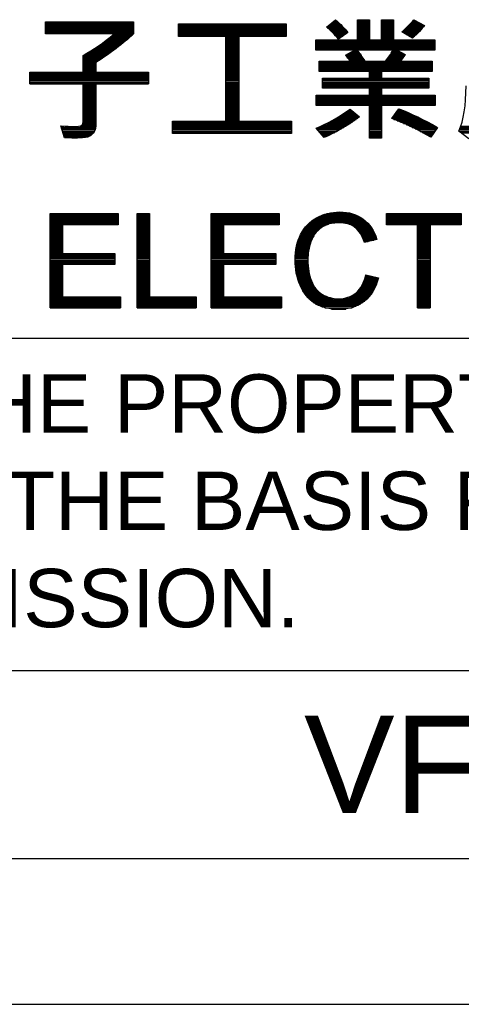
# Model space of a CAD drawing. Header units: millimetres. Extents: x 0 to 1105, y 0 to 772.
# Tile 21 of 50: x 285 to 344, y 0 to 132. Entities that reach past the tile are written whole.
import ezdxf

# ---------------------------------------------------------------- set-up
doc = ezdxf.new("R2010")
doc.units = ezdxf.units.MM
doc.header["$LTSCALE"] = 60.775
doc.layers.get('0').update_dxf_attribs({"linetype": 'CONTINUOUS'})
doc.layers.add('DIM', color=7, linetype='CONTINUOUS')
doc.styles.add('TEXTSTYLE_2', font='arial.ttf')

msp = doc.modelspace()

# ---------------------------------------------------------------- linework, layer by layer
at = {"color": 4, "linetype": 'Continuous'}
for p, q in [((329.68, 128.9), (329.68, 131.61)), ((329.68, 131.61), (331.26, 131.61)), ((331.26, 131.61), (331.26, 128.9)), ((332.9, 128.9), (332.9, 131.61)), ((332.9, 131.61), (334.5, 131.61)), ((334.5, 131.61), (334.5, 128.9)), ((337.2, 131.61), (338.61, 130.85)), ((287.97, 129.72), (287.97, 131.32)), ((287.97, 131.32), (299.73, 131.32)), ((287.97, 131.2), (299.73, 131.2)), ((287.97, 131.03), (299.73, 131.03)), ((287.97, 130.85), (299.73, 130.85)), ((287.97, 130.67), (299.73, 130.67)), ((287.97, 130.5), (299.73, 130.5)), ((287.97, 130.32), (299.73, 130.32)), ((299.73, 131.32), (299.73, 129.72)), ((305.72, 129.37), (305.72, 131.07)), ((305.72, 131.07), (320.13, 131.07)), ((305.72, 131.03), (320.13, 131.03)), ((305.72, 130.85), (320.13, 130.85)), ((305.72, 130.67), (320.13, 130.67)), ((305.72, 130.5), (320.13, 130.5)), ((305.72, 130.32), (320.13, 130.32)), ((320.13, 131.07), (320.13, 129.37)), ((325.52, 130.63), (326.74, 131.58)), ((325.56, 130.67), (327.7, 130.67)), ((325.68, 130.5), (327.87, 130.5)), ((325.79, 130.85), (327.53, 130.85)), ((325.89, 130.32), (328.02, 130.32)), ((326.02, 131.03), (327.35, 131.03)), ((326.25, 131.2), (327.17, 131.2)), ((326.48, 131.38), (326.97, 131.38)), ((326.71, 131.56), (326.77, 131.56)), ((329.68, 131.56), (331.26, 131.56)), ((329.68, 131.38), (331.26, 131.38)), ((329.68, 131.2), (331.26, 131.2)), ((329.68, 131.03), (331.26, 131.03)), ((329.68, 130.85), (331.26, 130.85)), ((329.68, 130.67), (331.26, 130.67)), ((329.68, 130.5), (331.26, 130.5)), ((329.68, 130.32), (331.26, 130.32)), ((332.9, 131.56), (334.5, 131.56)), ((332.9, 131.38), (334.5, 131.38)), ((332.9, 131.2), (334.5, 131.2)), ((332.9, 131.03), (334.5, 131.03)), ((332.9, 130.85), (334.5, 130.85)), ((332.9, 130.67), (334.5, 130.67)), ((332.9, 130.5), (334.5, 130.5)), ((332.9, 130.32), (334.5, 130.32)), ((335.96, 130.32), (338.2, 130.32)), ((336.16, 130.5), (338.35, 130.5)), ((336.34, 130.67), (338.49, 130.67)), ((336.52, 130.85), (338.61, 130.85)), ((336.68, 131.03), (338.28, 131.03)), ((336.85, 131.2), (337.96, 131.2)), ((337, 131.38), (337.63, 131.38)), ((337.15, 131.56), (337.3, 131.56)), ((287.97, 130.14), (299.73, 130.14)), ((287.97, 129.96), (299.73, 129.96)), ((287.97, 129.79), (299.73, 129.79)), ((297.13, 129.72), (287.97, 129.72)), ((296.34, 129.08), (299.02, 129.08)), ((296.57, 129.26), (299.23, 129.26)), ((296.78, 129.43), (299.42, 129.43)), ((297, 129.61), (299.62, 129.61)), ((305.72, 130.14), (320.13, 130.14)), ((305.72, 129.96), (320.13, 129.96)), ((305.72, 129.79), (320.13, 129.79)), ((305.72, 129.61), (320.13, 129.61)), ((305.72, 129.43), (320.13, 129.43)), ((312.05, 129.37), (305.72, 129.37)), ((312.05, 118.05), (312.05, 129.37)), ((312.05, 129.26), (313.8, 129.26)), ((312.05, 129.08), (313.8, 129.08)), ((320.13, 129.37), (313.8, 129.37)), ((313.8, 129.37), (313.8, 118.05)), ((326.08, 130.14), (328.17, 130.14)), ((326.27, 129.96), (328.31, 129.96)), ((326.45, 129.79), (328.2, 129.79)), ((326.62, 129.61), (327.95, 129.61)), ((326.78, 129.43), (327.71, 129.43)), ((326.94, 129.26), (327.46, 129.26)), ((327.09, 129.08), (327.21, 129.08)), ((328.36, 129.9), (327.14, 129.02)), ((329.68, 130.14), (331.26, 130.14)), ((329.68, 129.96), (331.26, 129.96)), ((329.68, 129.79), (331.26, 129.79)), ((329.68, 129.61), (331.26, 129.61)), ((329.68, 129.43), (331.26, 129.43)), ((329.68, 129.26), (331.26, 129.26)), ((329.68, 129.08), (331.26, 129.08)), ((332.9, 130.14), (334.5, 130.14)), ((332.9, 129.96), (334.5, 129.96)), ((332.9, 129.79), (334.5, 129.79)), ((332.9, 129.61), (334.5, 129.61)), ((332.9, 129.43), (334.5, 129.43)), ((332.9, 129.26), (334.5, 129.26)), ((332.9, 129.08), (334.5, 129.08)), ((337.04, 129.16), (335.6, 130.01)), ((335.68, 129.96), (337.88, 129.96)), ((335.76, 130.14), (338.05, 130.14)), ((335.98, 129.79), (337.71, 129.79)), ((336.28, 129.61), (337.53, 129.61)), ((336.58, 129.43), (337.35, 129.43)), ((336.88, 129.26), (337.15, 129.26)), ((294.64, 127.84), (297.49, 127.84)), ((294.9, 128.02), (297.72, 128.02)), ((295.15, 128.19), (297.95, 128.19)), ((295.4, 128.37), (298.17, 128.37)), ((295.65, 128.55), (298.39, 128.55)), ((295.88, 128.73), (298.61, 128.73)), ((296.12, 128.9), (298.82, 128.9)), ((312.05, 128.9), (313.8, 128.9)), ((312.05, 128.73), (313.8, 128.73)), ((312.05, 128.55), (313.8, 128.55)), ((312.05, 128.37), (313.8, 128.37)), ((312.05, 128.19), (313.8, 128.19)), ((312.05, 128.02), (313.8, 128.02)), ((312.05, 127.84), (313.8, 127.84)), ((324.09, 127.53), (324.09, 128.9)), ((324.09, 128.9), (329.68, 128.9)), ((324.09, 128.73), (340, 128.73)), ((324.09, 128.55), (340, 128.55)), ((324.09, 128.37), (340, 128.37)), ((324.09, 128.19), (340, 128.19)), ((324.09, 128.02), (340, 128.02)), ((324.09, 127.84), (340, 127.84)), ((329.68, 128.9), (331.26, 128.9)), ((331.26, 128.9), (332.9, 128.9)), ((332.9, 128.9), (334.5, 128.9)), ((334.5, 128.9), (340, 128.9)), ((340, 128.9), (340, 127.53)), ((292.98, 124.61), (292.98, 126.84)), ((292.98, 126.78), (296.02, 126.78)), ((292.98, 126.6), (295.76, 126.6)), ((292.98, 126.42), (295.5, 126.42)), ((293.19, 126.96), (296.28, 126.96)), ((293.5, 127.13), (296.53, 127.13)), ((293.8, 127.31), (296.77, 127.31)), ((294.09, 127.49), (297.02, 127.49)), ((294.37, 127.66), (297.26, 127.66)), ((312.05, 127.66), (313.8, 127.66)), ((312.05, 127.49), (313.8, 127.49)), ((312.05, 127.31), (313.8, 127.31)), ((312.05, 127.13), (313.8, 127.13)), ((312.05, 126.96), (313.8, 126.96)), ((312.05, 126.78), (313.8, 126.78)), ((312.05, 126.6), (313.8, 126.6)), ((312.05, 126.42), (313.8, 126.42)), ((324.09, 127.66), (340, 127.66)), ((329.28, 127.53), (324.09, 127.53)), ((328.06, 126.86), (329.28, 127.53)), ((328.13, 126.78), (330.19, 126.78)), ((328.23, 126.96), (330.06, 126.96)), ((328.29, 126.6), (330.31, 126.6)), ((328.43, 126.42), (330.42, 126.42)), ((328.55, 127.13), (329.94, 127.13)), ((328.87, 127.31), (329.8, 127.31)), ((329.19, 127.49), (329.66, 127.49)), ((334.42, 127.53), (329.62, 127.53)), ((333.68, 126.42), (335.71, 126.42)), ((333.82, 126.6), (335.82, 126.6)), ((333.94, 126.78), (335.93, 126.78)), ((334.06, 126.96), (336.04, 126.96)), ((334.18, 127.13), (335.73, 127.13)), ((334.29, 127.31), (335.39, 127.31)), ((334.39, 127.49), (335.06, 127.49)), ((340, 127.53), (334.97, 127.53)), ((334.97, 127.53), (336.05, 126.96)), ((292.98, 126.25), (295.23, 126.25)), ((292.98, 126.07), (294.95, 126.07)), ((292.98, 125.89), (294.68, 125.89)), ((292.98, 125.72), (294.67, 125.72)), ((292.98, 125.54), (294.67, 125.54)), ((292.98, 125.36), (294.67, 125.36)), ((292.98, 125.19), (294.67, 125.19)), ((294.67, 125.88), (294.67, 124.61)), ((312.05, 126.25), (313.8, 126.25)), ((312.05, 126.07), (313.8, 126.07)), ((312.05, 125.89), (313.8, 125.89)), ((312.05, 125.72), (313.8, 125.72)), ((312.05, 125.54), (313.8, 125.54)), ((312.05, 125.36), (313.8, 125.36)), ((312.05, 125.19), (313.8, 125.19)), ((324.53, 126.07), (339.64, 126.07)), ((324.53, 124.7), (324.53, 126.07)), ((324.53, 126.07), (328.69, 126.07)), ((324.53, 125.89), (339.64, 125.89)), ((324.53, 125.72), (339.64, 125.72)), ((324.53, 125.54), (339.64, 125.54)), ((324.53, 125.36), (339.64, 125.36)), ((324.53, 125.19), (339.64, 125.19)), ((328.57, 126.25), (330.53, 126.25)), ((330.64, 126.07), (333.4, 126.07)), ((333.54, 126.25), (335.58, 126.25)), ((335.44, 126.07), (339.64, 126.07)), ((339.64, 126.07), (339.64, 124.7)), ((285.88, 123.03), (285.88, 124.61)), ((285.88, 124.61), (292.98, 124.61)), ((285.88, 124.48), (301.72, 124.48)), ((285.88, 124.3), (301.72, 124.3)), ((285.88, 124.12), (301.72, 124.12)), ((285.88, 123.95), (301.72, 123.95)), ((285.88, 123.77), (301.72, 123.77)), ((292.98, 125.01), (294.67, 125.01)), ((292.98, 124.83), (294.67, 124.83)), ((292.98, 124.65), (294.67, 124.65)), ((294.67, 124.61), (301.72, 124.61)), ((301.72, 124.61), (301.72, 123.03)), ((312.05, 125.01), (313.8, 125.01)), ((312.05, 124.83), (313.8, 124.83)), ((312.05, 124.65), (313.8, 124.65)), ((312.05, 124.48), (313.8, 124.48)), ((312.05, 124.3), (313.8, 124.3)), ((312.05, 124.12), (313.8, 124.12)), ((312.05, 123.95), (313.8, 123.95)), ((312.05, 123.77), (313.8, 123.77)), ((324.53, 125.01), (339.64, 125.01)), ((324.53, 124.83), (339.64, 124.83)), ((331.26, 124.7), (324.53, 124.7)), ((324.99, 122.44), (324.99, 123.81)), ((324.99, 123.81), (331.26, 123.81)), ((324.99, 123.77), (339.2, 123.77)), ((331.26, 123.81), (331.26, 124.7)), ((331.26, 124.65), (332.88, 124.65)), ((331.26, 124.48), (332.88, 124.48)), ((331.26, 124.3), (332.88, 124.3)), ((331.26, 124.12), (332.88, 124.12)), ((331.26, 123.95), (332.88, 123.95)), ((339.64, 124.7), (332.88, 124.7)), ((332.88, 124.7), (332.88, 123.81)), ((332.88, 123.81), (339.2, 123.81)), ((339.2, 123.81), (339.2, 122.44)), ((285.88, 123.59), (301.72, 123.59)), ((285.88, 123.42), (301.72, 123.42)), ((285.88, 123.24), (301.72, 123.24)), ((285.88, 123.06), (301.72, 123.06)), ((292.98, 123.03), (285.88, 123.03)), ((292.98, 117.93), (292.98, 123.03)), ((292.98, 122.88), (294.67, 122.88)), ((292.98, 122.71), (294.67, 122.71)), ((292.98, 122.53), (294.67, 122.53)), ((301.72, 123.03), (294.67, 123.03)), ((294.67, 123.03), (294.67, 117.4)), ((312.05, 123.59), (313.8, 123.59)), ((312.05, 123.42), (313.8, 123.42)), ((312.05, 123.24), (313.8, 123.24)), ((312.05, 123.06), (313.8, 123.06)), ((312.05, 122.88), (313.8, 122.88)), ((312.05, 122.71), (313.8, 122.71)), ((312.05, 122.53), (313.8, 122.53)), ((324.99, 123.59), (339.2, 123.59)), ((324.99, 123.42), (339.2, 123.42)), ((324.99, 123.24), (339.2, 123.24)), ((324.99, 123.06), (339.2, 123.06)), ((324.99, 122.88), (339.2, 122.88)), ((324.99, 122.71), (339.2, 122.71)), ((324.99, 122.53), (339.2, 122.53)), ((331.26, 122.44), (324.99, 122.44)), ((331.26, 121.51), (331.26, 122.44)), ((339.2, 122.44), (332.88, 122.44)), ((332.88, 122.44), (332.88, 121.51)), ((292.98, 122.35), (294.67, 122.35)), ((292.98, 122.18), (294.67, 122.18)), ((292.98, 122), (294.67, 122)), ((292.98, 121.82), (294.67, 121.82)), ((292.98, 121.65), (294.67, 121.65)), ((292.98, 121.47), (294.67, 121.47)), ((292.98, 121.29), (294.67, 121.29)), ((292.98, 121.11), (294.67, 121.11)), ((312.05, 122.35), (313.8, 122.35)), ((312.05, 122.18), (313.8, 122.18)), ((312.05, 122), (313.8, 122)), ((312.05, 121.82), (313.8, 121.82)), ((312.05, 121.65), (313.8, 121.65)), ((312.05, 121.47), (313.8, 121.47)), ((312.05, 121.29), (313.8, 121.29)), ((312.05, 121.11), (313.8, 121.11)), ((324.13, 120.14), (324.13, 121.51)), ((324.13, 121.51), (331.26, 121.51)), ((324.13, 121.47), (340.04, 121.47)), ((324.13, 121.29), (340.04, 121.29)), ((324.13, 121.11), (340.04, 121.11)), ((331.26, 122.35), (332.88, 122.35)), ((331.26, 122.18), (332.88, 122.18)), ((331.26, 122), (332.88, 122)), ((331.26, 121.82), (332.88, 121.82)), ((331.26, 121.65), (332.88, 121.65)), ((332.88, 121.51), (340.04, 121.51)), ((340.04, 121.51), (340.04, 120.14)), ((292.98, 120.94), (294.67, 120.94)), ((292.98, 120.76), (294.67, 120.76)), ((292.98, 120.58), (294.67, 120.58)), ((292.98, 120.41), (294.67, 120.41)), ((292.98, 120.23), (294.67, 120.23)), ((292.98, 120.05), (294.67, 120.05)), ((292.98, 119.88), (294.67, 119.88)), ((312.05, 120.94), (313.8, 120.94)), ((312.05, 120.76), (313.8, 120.76)), ((312.05, 120.58), (313.8, 120.58)), ((312.05, 120.41), (313.8, 120.41)), ((312.05, 120.23), (313.8, 120.23)), ((312.05, 120.05), (313.8, 120.05)), ((312.05, 119.88), (313.8, 119.88)), ((324.13, 120.94), (340.04, 120.94)), ((324.13, 120.76), (340.04, 120.76)), ((324.13, 120.58), (340.04, 120.58)), ((324.13, 120.41), (340.04, 120.41)), ((324.13, 120.23), (340.04, 120.23)), ((331.26, 120.14), (324.13, 120.14)), ((331.26, 115.76), (331.26, 120.14)), ((331.26, 120.05), (332.88, 120.05)), ((331.26, 119.88), (332.88, 119.88)), ((340.04, 120.14), (332.88, 120.14)), ((332.88, 120.14), (332.88, 115.76)), ((292.98, 119.7), (294.67, 119.7)), ((292.98, 119.52), (294.67, 119.52)), ((292.98, 119.34), (294.67, 119.34)), ((292.98, 119.17), (294.67, 119.17)), ((292.98, 118.99), (294.67, 118.99)), ((292.98, 118.81), (294.67, 118.81)), ((292.98, 118.64), (294.67, 118.64)), ((292.98, 118.46), (294.67, 118.46)), ((312.05, 119.7), (313.8, 119.7)), ((312.05, 119.52), (313.8, 119.52)), ((312.05, 119.34), (313.8, 119.34)), ((312.05, 119.17), (313.8, 119.17)), ((312.05, 118.99), (313.8, 118.99)), ((312.05, 118.81), (313.8, 118.81)), ((312.05, 118.64), (313.8, 118.64)), ((312.05, 118.46), (313.8, 118.46)), ((326.84, 118.46), (329.73, 118.46)), ((327.13, 118.64), (329.9, 118.64)), ((327.41, 118.81), (329.69, 118.81)), ((327.69, 118.99), (329.48, 118.99)), ((327.95, 119.17), (329.27, 119.17)), ((328.21, 119.34), (329.06, 119.34)), ((328.46, 119.52), (328.85, 119.52)), ((328.67, 119.67), (329.93, 118.61)), ((331.26, 119.7), (332.88, 119.7)), ((331.26, 119.52), (332.88, 119.52)), ((331.26, 119.34), (332.88, 119.34)), ((331.26, 119.17), (332.88, 119.17)), ((331.26, 118.99), (332.88, 118.99)), ((331.26, 118.81), (332.88, 118.81)), ((331.26, 118.64), (332.88, 118.64)), ((331.26, 118.46), (332.88, 118.46)), ((334.26, 118.39), (335.2, 119.7)), ((334.31, 118.46), (338.04, 118.46)), ((334.44, 118.64), (337.68, 118.64)), ((334.56, 118.81), (337.3, 118.81)), ((334.69, 118.99), (336.91, 118.99)), ((334.82, 119.17), (336.51, 119.17)), ((334.94, 119.34), (336.1, 119.34)), ((335.07, 119.52), (335.66, 119.52)), ((335.2, 119.7), (335.21, 119.7)), ((290.51, 115.84), (290.02, 117.42)), ((290.03, 117.4), (290.39, 117.4)), ((290.09, 117.22), (294.66, 117.22)), ((292.55, 117.4), (294.67, 117.4)), ((292.89, 117.57), (294.67, 117.57)), ((292.97, 117.75), (294.67, 117.75)), ((292.98, 118.28), (294.67, 118.28)), ((292.98, 118.11), (294.67, 118.11)), ((292.98, 117.93), (294.67, 117.93)), ((304.93, 116.4), (304.93, 118.05)), ((304.93, 118.05), (312.05, 118.05)), ((304.93, 117.93), (320.86, 117.93)), ((304.93, 117.75), (320.86, 117.75)), ((304.93, 117.57), (320.86, 117.57)), ((304.93, 117.4), (320.86, 117.4)), ((304.93, 117.22), (320.86, 117.22)), ((312.05, 118.28), (313.8, 118.28)), ((312.05, 118.11), (313.8, 118.11)), ((313.8, 118.05), (320.86, 118.05)), ((320.86, 118.05), (320.86, 116.4)), ((324.37, 117.22), (327.84, 117.22)), ((324.79, 117.4), (328.13, 117.4)), ((325.18, 117.57), (328.41, 117.57)), ((325.55, 117.75), (328.69, 117.75)), ((325.89, 117.93), (328.96, 117.93)), ((326.22, 118.11), (329.22, 118.11)), ((326.54, 118.28), (329.48, 118.28)), ((331.26, 118.28), (332.88, 118.28)), ((331.26, 118.11), (332.88, 118.11)), ((331.26, 117.93), (332.88, 117.93)), ((331.26, 117.75), (332.88, 117.75)), ((331.26, 117.57), (332.88, 117.57)), ((331.26, 117.4), (332.88, 117.4)), ((331.26, 117.22), (332.88, 117.22)), ((334.53, 118.28), (338.4, 118.28)), ((334.99, 118.11), (338.74, 118.11)), ((335.42, 117.93), (339.08, 117.93)), ((335.84, 117.75), (339.41, 117.75)), ((336.24, 117.57), (339.73, 117.57)), ((336.63, 117.4), (340.05, 117.4)), ((337, 117.22), (340.36, 117.22)), ((340.37, 117.22), (339.48, 115.91)), ((343.43, 117.22), (345.12, 117.22)), ((343.49, 117.4), (345.17, 117.4)), ((290.14, 117.04), (294.63, 117.04)), ((290.19, 116.87), (294.58, 116.87)), ((290.25, 116.69), (294.5, 116.69)), ((290.3, 116.51), (294.39, 116.51)), ((290.35, 116.34), (294.24, 116.34)), ((290.41, 116.16), (294.04, 116.16)), ((290.46, 115.98), (293.75, 115.98)), ((304.93, 117.04), (320.86, 117.04)), ((304.93, 116.87), (320.86, 116.87)), ((304.93, 116.69), (320.86, 116.69)), ((304.93, 116.51), (320.86, 116.51)), ((320.86, 116.4), (304.93, 116.4)), ((325.21, 115.86), (324.14, 117.13)), ((324.22, 117.04), (327.54, 117.04)), ((324.36, 116.87), (327.24, 116.87)), ((324.51, 116.69), (326.92, 116.69)), ((324.66, 116.51), (326.59, 116.51)), ((324.81, 116.34), (326.24, 116.34)), ((324.95, 116.16), (325.88, 116.16)), ((325.1, 115.98), (325.49, 115.98)), ((331.26, 117.04), (332.88, 117.04)), ((331.26, 116.87), (332.88, 116.87)), ((331.26, 116.69), (332.88, 116.69)), ((331.26, 116.51), (332.88, 116.51)), ((331.26, 116.34), (332.88, 116.34)), ((331.26, 116.16), (332.88, 116.16)), ((331.26, 115.98), (332.88, 115.98)), ((337.37, 117.04), (340.25, 117.04)), ((337.72, 116.87), (340.13, 116.87)), ((338.06, 116.69), (340.01, 116.69)), ((338.39, 116.51), (339.89, 116.51)), ((338.72, 116.34), (339.77, 116.34)), ((339.04, 116.16), (339.65, 116.16)), ((339.35, 115.98), (339.53, 115.98)), ((344.55, 115.7), (343.23, 116.73)), ((343.28, 116.69), (344.96, 116.69)), ((343.29, 116.87), (345.02, 116.87)), ((343.36, 117.04), (345.07, 117.04)), ((343.51, 116.51), (344.9, 116.51)), ((291.46, 115.8), (292.24, 115.8)), ((331.26, 115.8), (332.88, 115.8)), ((332.88, 115.76), (331.26, 115.76)), ((288.59, 105.69), (297.69, 105.69)), ((288.59, 93.1), (288.59, 105.69)), ((288.59, 105.69), (297.69, 105.69)), ((288.59, 105.51), (297.69, 105.51)), ((288.59, 105.33), (297.69, 105.33)), ((297.69, 105.69), (297.69, 104.21)), ((300.22, 105.69), (301.88, 105.69)), ((300.22, 93.1), (300.22, 105.69)), ((300.22, 105.69), (301.88, 105.69)), ((300.22, 105.51), (301.88, 105.51)), ((300.22, 105.33), (301.88, 105.33)), ((301.88, 105.69), (301.88, 94.59)), ((310.11, 105.69), (319.21, 105.69)), ((310.11, 93.1), (310.11, 105.69)), ((310.11, 105.69), (319.21, 105.69)), ((310.11, 105.51), (319.21, 105.51)), ((310.11, 105.33), (319.21, 105.33)), ((319.21, 105.69), (319.21, 104.21)), ((324.58, 105.33), (329.83, 105.33)), ((325.01, 105.51), (329.44, 105.51)), ((325.56, 105.69), (328.93, 105.69)), ((326.5, 105.86), (328.03, 105.86)), ((333.56, 105.69), (343.54, 105.69)), ((333.56, 104.21), (333.56, 105.69)), ((333.56, 105.69), (343.54, 105.69)), ((333.56, 105.51), (343.54, 105.51)), ((333.56, 105.33), (343.54, 105.33)), ((343.54, 105.69), (343.54, 104.21)), ((288.59, 105.16), (297.69, 105.16)), ((288.59, 104.98), (297.69, 104.98)), ((288.59, 104.8), (297.69, 104.8)), ((288.59, 104.63), (297.69, 104.63)), ((288.59, 104.45), (297.69, 104.45)), ((288.59, 104.27), (297.69, 104.27)), ((288.59, 104.09), (290.25, 104.09)), ((297.69, 104.21), (290.25, 104.21)), ((290.25, 104.21), (290.25, 100.35)), ((300.22, 105.16), (301.88, 105.16)), ((300.22, 104.98), (301.88, 104.98)), ((300.22, 104.8), (301.88, 104.8)), ((300.22, 104.63), (301.88, 104.63)), ((300.22, 104.45), (301.88, 104.45)), ((300.22, 104.27), (301.88, 104.27)), ((300.22, 104.09), (301.88, 104.09)), ((310.11, 105.16), (319.21, 105.16)), ((310.11, 104.98), (319.21, 104.98)), ((310.11, 104.8), (319.21, 104.8)), ((310.11, 104.63), (319.21, 104.63)), ((310.11, 104.45), (319.21, 104.45)), ((310.11, 104.27), (319.21, 104.27)), ((310.11, 104.09), (311.77, 104.09)), ((319.21, 104.21), (311.77, 104.21)), ((311.77, 104.21), (311.77, 100.35)), ((322.88, 104.09), (325.33, 104.09)), ((323.05, 104.27), (325.78, 104.27)), ((323.23, 104.45), (326.63, 104.45)), ((323.44, 104.63), (330.83, 104.63)), ((323.67, 104.8), (330.63, 104.8)), ((323.93, 104.98), (330.4, 104.98)), ((324.23, 105.16), (330.14, 105.16)), ((327.79, 104.45), (331.01, 104.45)), ((328.55, 104.27), (331.17, 104.27)), ((328.95, 104.09), (331.32, 104.09)), ((333.56, 105.16), (343.54, 105.16)), ((333.56, 104.98), (343.54, 104.98)), ((333.56, 104.8), (343.54, 104.8)), ((333.56, 104.63), (343.54, 104.63)), ((333.56, 104.45), (343.54, 104.45)), ((333.56, 104.27), (343.54, 104.27)), ((337.71, 104.21), (333.56, 104.21)), ((337.71, 93.1), (337.71, 104.21)), ((337.71, 104.09), (339.38, 104.09)), ((343.54, 104.21), (339.38, 104.21)), ((339.38, 104.21), (339.38, 93.1)), ((288.59, 103.92), (290.25, 103.92)), ((288.59, 103.74), (290.25, 103.74)), ((288.59, 103.56), (290.25, 103.56)), ((288.59, 103.39), (290.25, 103.39)), ((288.59, 103.21), (290.25, 103.21)), ((288.59, 103.03), (290.25, 103.03)), ((288.59, 102.86), (290.25, 102.86)), ((288.59, 102.68), (290.25, 102.68)), ((300.22, 103.92), (301.88, 103.92)), ((300.22, 103.74), (301.88, 103.74)), ((300.22, 103.56), (301.88, 103.56)), ((300.22, 103.39), (301.88, 103.39)), ((300.22, 103.21), (301.88, 103.21)), ((300.22, 103.03), (301.88, 103.03)), ((300.22, 102.86), (301.88, 102.86)), ((300.22, 102.68), (301.88, 102.68)), ((310.11, 103.92), (311.77, 103.92)), ((310.11, 103.74), (311.77, 103.74)), ((310.11, 103.56), (311.77, 103.56)), ((310.11, 103.39), (311.77, 103.39)), ((310.11, 103.21), (311.77, 103.21)), ((310.11, 103.03), (311.77, 103.03)), ((310.11, 102.86), (311.77, 102.86)), ((310.11, 102.68), (311.77, 102.68)), ((321.96, 102.68), (323.78, 102.68)), ((322.04, 102.86), (323.9, 102.86)), ((322.13, 103.03), (324.02, 103.03)), ((322.23, 103.21), (324.17, 103.21)), ((322.34, 103.39), (324.33, 103.39)), ((322.46, 103.56), (324.52, 103.56)), ((322.59, 103.74), (324.74, 103.74)), ((322.72, 103.92), (325.01, 103.92)), ((329.24, 103.92), (331.45, 103.92)), ((329.47, 103.74), (331.57, 103.74)), ((329.65, 103.56), (331.68, 103.56)), ((329.81, 103.39), (331.78, 103.39)), ((329.95, 103.21), (331.87, 103.21)), ((330.07, 103.03), (331.95, 103.03)), ((330.17, 102.86), (332.03, 102.86)), ((330.27, 102.68), (332.09, 102.68)), ((337.71, 103.92), (339.38, 103.92)), ((337.71, 103.74), (339.38, 103.74)), ((337.71, 103.56), (339.38, 103.56)), ((337.71, 103.39), (339.38, 103.39)), ((337.71, 103.21), (339.38, 103.21)), ((337.71, 103.03), (339.38, 103.03)), ((337.71, 102.86), (339.38, 102.86)), ((337.71, 102.68), (339.38, 102.68)), ((288.59, 102.5), (290.25, 102.5)), ((288.59, 102.32), (290.25, 102.32)), ((288.59, 102.15), (290.25, 102.15)), ((288.59, 101.97), (290.25, 101.97)), ((288.59, 101.79), (290.25, 101.79)), ((288.59, 101.62), (290.25, 101.62)), ((288.59, 101.44), (290.25, 101.44)), ((300.22, 102.5), (301.88, 102.5)), ((300.22, 102.32), (301.88, 102.32)), ((300.22, 102.15), (301.88, 102.15)), ((300.22, 101.97), (301.88, 101.97)), ((300.22, 101.79), (301.88, 101.79)), ((300.22, 101.62), (301.88, 101.62)), ((300.22, 101.44), (301.88, 101.44)), ((310.11, 102.5), (311.77, 102.5)), ((310.11, 102.32), (311.77, 102.32)), ((310.11, 102.15), (311.77, 102.15)), ((310.11, 101.97), (311.77, 101.97)), ((310.11, 101.79), (311.77, 101.79)), ((310.11, 101.62), (311.77, 101.62)), ((310.11, 101.44), (311.77, 101.44)), ((321.54, 101.44), (323.29, 101.44)), ((321.58, 101.62), (323.34, 101.62)), ((321.63, 101.79), (323.4, 101.79)), ((321.68, 101.97), (323.46, 101.97)), ((321.74, 102.15), (323.52, 102.15)), ((321.81, 102.32), (323.6, 102.32)), ((321.88, 102.5), (323.69, 102.5)), ((330.35, 102.5), (332.16, 102.5)), ((330.43, 102.32), (332.21, 102.32)), ((330.5, 102.15), (331.86, 102.15)), ((330.56, 101.97), (331.11, 101.97)), ((332.24, 102.24), (330.6, 101.85)), ((337.71, 102.5), (339.38, 102.5)), ((337.71, 102.32), (339.38, 102.32)), ((337.71, 102.15), (339.38, 102.15)), ((337.71, 101.97), (339.38, 101.97)), ((337.71, 101.79), (339.38, 101.79)), ((337.71, 101.62), (339.38, 101.62)), ((337.71, 101.44), (339.38, 101.44)), ((288.59, 101.26), (290.25, 101.26)), ((288.59, 101.09), (290.25, 101.09)), ((288.59, 100.91), (290.25, 100.91)), ((288.59, 100.73), (290.25, 100.73)), ((288.59, 100.55), (290.25, 100.55)), ((288.59, 100.38), (290.25, 100.38)), ((288.59, 100.2), (297.22, 100.2)), ((290.25, 100.35), (297.22, 100.35)), ((297.22, 100.35), (297.22, 98.87)), ((300.22, 101.26), (301.88, 101.26)), ((300.22, 101.09), (301.88, 101.09)), ((300.22, 100.91), (301.88, 100.91)), ((300.22, 100.73), (301.88, 100.73)), ((300.22, 100.55), (301.88, 100.55)), ((300.22, 100.38), (301.88, 100.38)), ((300.22, 100.2), (301.88, 100.2)), ((310.11, 101.26), (311.77, 101.26)), ((310.11, 101.09), (311.77, 101.09)), ((310.11, 100.91), (311.77, 100.91)), ((310.11, 100.73), (311.77, 100.73)), ((310.11, 100.55), (311.77, 100.55)), ((310.11, 100.38), (311.77, 100.38)), ((310.11, 100.2), (318.74, 100.2)), ((311.77, 100.35), (318.74, 100.35)), ((318.74, 100.35), (318.74, 98.87)), ((321.35, 100.2), (323.07, 100.2)), ((321.36, 100.38), (323.09, 100.38)), ((321.38, 100.55), (323.11, 100.55)), ((321.4, 100.73), (323.14, 100.73)), ((321.43, 100.91), (323.17, 100.91)), ((321.46, 101.09), (323.21, 101.09)), ((321.5, 101.26), (323.25, 101.26)), ((337.71, 101.26), (339.38, 101.26)), ((337.71, 101.09), (339.38, 101.09)), ((337.71, 100.91), (339.38, 100.91)), ((337.71, 100.73), (339.38, 100.73)), ((337.71, 100.55), (339.38, 100.55)), ((337.71, 100.38), (339.38, 100.38)), ((337.71, 100.2), (339.38, 100.2)), ((288.59, 100.02), (297.22, 100.02)), ((288.59, 99.85), (297.22, 99.85)), ((288.59, 99.67), (297.22, 99.67)), ((288.59, 99.49), (297.22, 99.49)), ((288.59, 99.32), (297.22, 99.32)), ((288.59, 99.14), (297.22, 99.14)), ((288.59, 98.96), (297.22, 98.96)), ((288.59, 98.78), (290.25, 98.78)), ((297.22, 98.87), (290.25, 98.87)), ((290.25, 98.87), (290.25, 94.59)), ((300.22, 100.02), (301.88, 100.02)), ((300.22, 99.85), (301.88, 99.85)), ((300.22, 99.67), (301.88, 99.67)), ((300.22, 99.49), (301.88, 99.49)), ((300.22, 99.32), (301.88, 99.32)), ((300.22, 99.14), (301.88, 99.14)), ((300.22, 98.96), (301.88, 98.96)), ((300.22, 98.78), (301.88, 98.78)), ((310.11, 100.02), (318.74, 100.02)), ((310.11, 99.85), (318.74, 99.85)), ((310.11, 99.67), (318.74, 99.67)), ((310.11, 99.49), (318.74, 99.49)), ((310.11, 99.32), (318.74, 99.32)), ((310.11, 99.14), (318.74, 99.14)), ((310.11, 98.96), (318.74, 98.96)), ((310.11, 98.78), (311.77, 98.78)), ((318.74, 98.87), (311.77, 98.87)), ((311.77, 98.87), (311.77, 94.59)), ((321.32, 99.49), (323.04, 99.49)), ((321.33, 99.85), (323.05, 99.85)), ((321.33, 99.67), (323.04, 99.67)), ((321.33, 99.32), (323.04, 99.32)), ((321.33, 99.14), (323.05, 99.14)), ((321.34, 100.02), (323.06, 100.02)), ((321.34, 98.96), (323.06, 98.96)), ((321.35, 98.78), (323.07, 98.78)), ((337.71, 100.02), (339.38, 100.02)), ((337.71, 99.85), (339.38, 99.85)), ((337.71, 99.67), (339.38, 99.67)), ((337.71, 99.49), (339.38, 99.49)), ((337.71, 99.32), (339.38, 99.32)), ((337.71, 99.14), (339.38, 99.14)), ((337.71, 98.96), (339.38, 98.96)), ((337.71, 98.78), (339.38, 98.78)), ((288.59, 98.61), (290.25, 98.61)), ((288.59, 98.43), (290.25, 98.43)), ((288.59, 98.25), (290.25, 98.25)), ((288.59, 98.08), (290.25, 98.08)), ((288.59, 97.9), (290.25, 97.9)), ((288.59, 97.72), (290.25, 97.72)), ((288.59, 97.55), (290.25, 97.55)), ((300.22, 98.61), (301.88, 98.61)), ((300.22, 98.43), (301.88, 98.43)), ((300.22, 98.25), (301.88, 98.25)), ((300.22, 98.08), (301.88, 98.08)), ((300.22, 97.9), (301.88, 97.9)), ((300.22, 97.72), (301.88, 97.72)), ((300.22, 97.55), (301.88, 97.55)), ((310.11, 98.61), (311.77, 98.61)), ((310.11, 98.43), (311.77, 98.43)), ((310.11, 98.25), (311.77, 98.25)), ((310.11, 98.08), (311.77, 98.08)), ((310.11, 97.9), (311.77, 97.9)), ((310.11, 97.72), (311.77, 97.72)), ((310.11, 97.55), (311.77, 97.55)), ((321.36, 98.61), (323.08, 98.61)), ((321.38, 98.43), (323.1, 98.43)), ((321.41, 98.25), (323.12, 98.25)), ((321.43, 98.08), (323.15, 98.08)), ((321.46, 97.9), (323.17, 97.9)), ((321.49, 97.72), (323.21, 97.72)), ((321.53, 97.55), (323.25, 97.55)), ((330.79, 97.51), (332.46, 97.09)), ((337.71, 98.61), (339.38, 98.61)), ((337.71, 98.43), (339.38, 98.43)), ((337.71, 98.25), (339.38, 98.25)), ((337.71, 98.08), (339.38, 98.08)), ((337.71, 97.9), (339.38, 97.9)), ((337.71, 97.72), (339.38, 97.72)), ((337.71, 97.55), (339.38, 97.55)), ((288.59, 97.37), (290.25, 97.37)), ((288.59, 97.19), (290.25, 97.19)), ((288.59, 97.01), (290.25, 97.01)), ((288.59, 96.84), (290.25, 96.84)), ((288.59, 96.66), (290.25, 96.66)), ((288.59, 96.48), (290.25, 96.48)), ((288.59, 96.31), (290.25, 96.31)), ((288.59, 96.13), (290.25, 96.13)), ((300.22, 97.37), (301.88, 97.37)), ((300.22, 97.19), (301.88, 97.19)), ((300.22, 97.01), (301.88, 97.01)), ((300.22, 96.84), (301.88, 96.84)), ((300.22, 96.66), (301.88, 96.66)), ((300.22, 96.48), (301.88, 96.48)), ((300.22, 96.31), (301.88, 96.31)), ((300.22, 96.13), (301.88, 96.13)), ((310.11, 97.37), (311.77, 97.37)), ((310.11, 97.19), (311.77, 97.19)), ((310.11, 97.01), (311.77, 97.01)), ((310.11, 96.84), (311.77, 96.84)), ((310.11, 96.66), (311.77, 96.66)), ((310.11, 96.48), (311.77, 96.48)), ((310.11, 96.31), (311.77, 96.31)), ((310.11, 96.13), (311.77, 96.13)), ((321.57, 97.37), (323.29, 97.37)), ((321.62, 97.19), (323.34, 97.19)), ((321.67, 97.01), (323.39, 97.01)), ((321.72, 96.84), (323.45, 96.84)), ((321.78, 96.66), (323.52, 96.66)), ((321.84, 96.48), (323.6, 96.48)), ((321.91, 96.31), (323.68, 96.31)), ((321.98, 96.13), (323.78, 96.13)), ((330.29, 96.13), (332.14, 96.13)), ((330.38, 96.31), (332.21, 96.31)), ((330.46, 96.48), (332.27, 96.48)), ((330.54, 96.66), (332.33, 96.66)), ((330.6, 96.84), (332.39, 96.84)), ((330.66, 97.01), (332.44, 97.01)), ((330.71, 97.19), (332.07, 97.19)), ((330.75, 97.37), (331.37, 97.37)), ((337.71, 97.37), (339.38, 97.37)), ((337.71, 97.19), (339.38, 97.19)), ((337.71, 97.01), (339.38, 97.01)), ((337.71, 96.84), (339.38, 96.84)), ((337.71, 96.66), (339.38, 96.66)), ((337.71, 96.48), (339.38, 96.48)), ((337.71, 96.31), (339.38, 96.31)), ((337.71, 96.13), (339.38, 96.13)), ((288.59, 95.95), (290.25, 95.95)), ((288.59, 95.78), (290.25, 95.78)), ((288.59, 95.6), (290.25, 95.6)), ((288.59, 95.42), (290.25, 95.42)), ((288.59, 95.24), (290.25, 95.24)), ((288.59, 95.07), (290.25, 95.07)), ((288.59, 94.89), (290.25, 94.89)), ((300.22, 95.95), (301.88, 95.95)), ((300.22, 95.78), (301.88, 95.78)), ((300.22, 95.6), (301.88, 95.6)), ((300.22, 95.42), (301.88, 95.42)), ((300.22, 95.24), (301.88, 95.24)), ((300.22, 95.07), (301.88, 95.07)), ((300.22, 94.89), (301.88, 94.89)), ((310.11, 95.95), (311.77, 95.95)), ((310.11, 95.78), (311.77, 95.78)), ((310.11, 95.6), (311.77, 95.6)), ((310.11, 95.42), (311.77, 95.42)), ((310.11, 95.24), (311.77, 95.24)), ((310.11, 95.07), (311.77, 95.07)), ((310.11, 94.89), (311.77, 94.89)), ((322.06, 95.95), (323.89, 95.95)), ((322.14, 95.78), (324.01, 95.78)), ((322.23, 95.6), (324.15, 95.6)), ((322.33, 95.42), (324.31, 95.42)), ((322.44, 95.24), (324.5, 95.24)), ((322.55, 95.07), (324.72, 95.07)), ((322.68, 94.89), (324.99, 94.89)), ((329.17, 94.89), (331.46, 94.89)), ((329.41, 95.07), (331.58, 95.07)), ((329.62, 95.24), (331.7, 95.24)), ((329.79, 95.42), (331.8, 95.42)), ((329.94, 95.6), (331.9, 95.6)), ((330.07, 95.78), (331.99, 95.78)), ((330.19, 95.95), (332.07, 95.95)), ((337.71, 95.95), (339.38, 95.95)), ((337.71, 95.78), (339.38, 95.78)), ((337.71, 95.6), (339.38, 95.6)), ((337.71, 95.42), (339.38, 95.42)), ((337.71, 95.24), (339.38, 95.24)), ((337.71, 95.07), (339.38, 95.07)), ((337.71, 94.89), (339.38, 94.89)), ((288.59, 94.71), (290.25, 94.71)), ((288.59, 94.54), (297.99, 94.54)), ((288.59, 94.36), (297.99, 94.36)), ((288.59, 94.18), (297.99, 94.18)), ((288.59, 94.01), (297.99, 94.01)), ((288.59, 93.83), (297.99, 93.83)), ((288.59, 93.65), (297.99, 93.65)), ((288.59, 93.47), (297.99, 93.47)), ((290.25, 94.59), (297.99, 94.59)), ((297.99, 94.59), (297.99, 93.1)), ((300.22, 94.71), (301.88, 94.71)), ((300.22, 94.54), (308.09, 94.54)), ((300.22, 94.36), (308.09, 94.36)), ((300.22, 94.18), (308.09, 94.18)), ((300.22, 94.01), (308.09, 94.01)), ((300.22, 93.83), (308.09, 93.83)), ((300.22, 93.65), (308.09, 93.65)), ((300.22, 93.47), (308.09, 93.47)), ((301.88, 94.59), (308.09, 94.59)), ((308.09, 94.59), (308.09, 93.1)), ((310.11, 94.71), (311.77, 94.71)), ((310.11, 94.54), (319.5, 94.54)), ((310.11, 94.36), (319.5, 94.36)), ((310.11, 94.18), (319.5, 94.18)), ((310.11, 94.01), (319.5, 94.01)), ((310.11, 93.83), (319.5, 93.83)), ((310.11, 93.65), (319.5, 93.65)), ((310.11, 93.47), (319.5, 93.47)), ((311.77, 94.59), (319.5, 94.59)), ((319.5, 94.59), (319.5, 93.1)), ((322.82, 94.71), (325.32, 94.71)), ((322.97, 94.54), (325.74, 94.54)), ((323.14, 94.36), (326.45, 94.36)), ((323.32, 94.18), (330.83, 94.18)), ((323.53, 94.01), (330.63, 94.01)), ((323.76, 93.83), (330.39, 93.83)), ((324.03, 93.65), (330.13, 93.65)), ((324.35, 93.47), (329.82, 93.47)), ((327.77, 94.36), (331.01, 94.36)), ((328.47, 94.54), (331.18, 94.54)), ((328.87, 94.71), (331.32, 94.71)), ((337.71, 94.71), (339.38, 94.71)), ((337.71, 94.54), (339.38, 94.54)), ((337.71, 94.36), (339.38, 94.36)), ((337.71, 94.18), (339.38, 94.18)), ((337.71, 94.01), (339.38, 94.01)), ((337.71, 93.83), (339.38, 93.83)), ((337.71, 93.65), (339.38, 93.65)), ((337.71, 93.47), (339.38, 93.47)), ((288.59, 93.3), (297.99, 93.3)), ((288.59, 93.12), (297.99, 93.12)), ((297.99, 93.1), (288.59, 93.1)), ((300.22, 93.3), (308.09, 93.3)), ((300.22, 93.12), (308.09, 93.12)), ((308.09, 93.1), (300.22, 93.1)), ((310.11, 93.3), (319.5, 93.3)), ((310.11, 93.12), (319.5, 93.12)), ((319.5, 93.1), (310.11, 93.1)), ((324.75, 93.3), (329.45, 93.3)), ((325.29, 93.12), (328.95, 93.12)), ((326.21, 92.94), (328.13, 92.94)), ((337.71, 93.3), (339.38, 93.3)), ((337.71, 93.12), (339.38, 93.12)), ((339.38, 93.1), (337.71, 93.1)), ((0, 0), (546, 0))]:
    msp.add_line(p, q, dxfattribs=at)
at = {"color": 3, "linetype": 'Continuous'}
for p, q in [((526.5, 88.99), (19.5, 88.99)), ((526.5, 44.57), (19.5, 44.57)), ((19.5, 19.5), (526.5, 19.5))]:
    msp.add_line(p, q, dxfattribs=at)
at = {"color": 7, "linetype": 'Continuous'}
for p, q in [((0, 0), (1105, 0)), ((6.5, 0), (559, 0))]:
    msp.add_line(p, q, dxfattribs=at)
at = {"color": 4, "linetype": 'Continuous'}
msp.add_arc((326.42, 132.02), 9.17, 319.5992, 330.7287, dxfattribs=at)
for points in [[(335.6, 130.01), (336.16, 130.46), (336.69, 131), (337.2, 131.61)], [(327.14, 129.02), (326.61, 129.65), (326.07, 130.19), (325.52, 130.63)], [(326.74, 131.58), (327.39, 131.03), (327.92, 130.47), (328.36, 129.9)], [(338.61, 130.85), (338.28, 130.35), (337.75, 129.79), (337.04, 129.16)], [(292.98, 126.84), (294.35, 127.59), (295.74, 128.55), (297.13, 129.72)], [(299.73, 129.72), (298.33, 128.41), (296.64, 127.14), (294.67, 125.88)], [(328.69, 126.07), (328.49, 126.37), (328.28, 126.63), (328.06, 126.86)], [(329.62, 127.53), (329.97, 127.11), (330.31, 126.62), (330.64, 126.07)], [(336.05, 126.96), (335.81, 126.57), (335.61, 126.27), (335.44, 126.07)], [(343.23, 116.73), (343.87, 118.14), (344.18, 120.15), (344.18, 122.77)], [(324.14, 117.13), (325.58, 117.68), (327.09, 118.53), (328.67, 119.67)], [(329.93, 118.61), (328.26, 117.4), (326.68, 116.49), (325.21, 115.86)], [(335.2, 119.7), (336.85, 119.07), (338.57, 118.25), (340.37, 117.22)], [(292.76, 117.46), (292.91, 117.53), (292.98, 117.69), (292.98, 117.93)], [(294.67, 117.4), (294.67, 117.02), (294.55, 116.7), (294.32, 116.43)], [(339.48, 115.91), (337.73, 116.92), (335.99, 117.75), (334.26, 118.39)], [(294.32, 116.43), (294.09, 116.16), (293.84, 115.99), (293.56, 115.91)], [(330.44, 104.94), (331.3, 104.3), (331.9, 103.4), (332.24, 102.24)], [(324.81, 103.79), (324.16, 103.32), (323.7, 102.7), (323.44, 101.92)], [(330.6, 101.85), (330.31, 102.77), (329.88, 103.43), (329.33, 103.85)], [(329.47, 95.12), (330.12, 95.66), (330.56, 96.46), (330.79, 97.51)], [(323.93, 93.71), (323.08, 94.27), (322.43, 95.07), (321.99, 96.11)], [(323.51, 96.69), (323.82, 95.9), (324.31, 95.3), (324.97, 94.9)], [(332.46, 97.09), (332.11, 95.73), (331.48, 94.68), (330.57, 93.96)]]:
    msp.add_open_spline(points, degree=3, dxfattribs=at)
for points, knots in [([(290.02, 117.42), (290.74, 117.37), (291.3, 117.34), (291.7, 117.34), (291.7, 117.34), (292.25, 117.34), (292.6, 117.38), (292.76, 117.46)], [0.29166667, 0.29166667, 0.29166667, 0.29166667, 0.33333333, 0.33333333, 0.33333333, 0.33333334, 0.375, 0.375, 0.375, 0.375]), ([(293.56, 115.91), (293.28, 115.84), (292.71, 115.8), (291.83, 115.8), (291.83, 115.8), (291.39, 115.8), (290.95, 115.81), (290.51, 115.84)], [0.16666667, 0.16666667, 0.16666667, 0.16666667, 0.20833333, 0.20833333, 0.20833333, 0.20833334, 0.25, 0.25, 0.25, 0.25]), ([(324.21, 105.15), (325.14, 105.65), (326.16, 105.91), (327.27, 105.91), (327.27, 105.91), (328.53, 105.91), (329.59, 105.59), (330.44, 104.94)], [0.36363636, 0.36363636, 0.36363636, 0.36363636, 0.40909091, 0.40909091, 0.40909091, 0.40909092, 0.45454545, 0.45454545, 0.45454545, 0.45454545]), ([(321.99, 96.11), (321.55, 97.16), (321.32, 98.29), (321.32, 99.49), (321.32, 99.49), (321.32, 100.8), (321.57, 101.94), (322.07, 102.92), (322.07, 102.92), (322.58, 103.9), (323.29, 104.64), (324.21, 105.15)], [0.2272727, 0.2272727, 0.2272727, 0.2272727, 0.2727273, 0.2727273, 0.2727273, 0.2727273, 0.3181818, 0.3181818, 0.3181818, 0.3181818, 0.3636364, 0.3636364, 0.3636364, 0.3636364]), ([(329.33, 103.85), (328.77, 104.27), (328.08, 104.48), (327.23, 104.48), (327.23, 104.48), (326.26, 104.48), (325.46, 104.25), (324.81, 103.79)], [0.59090909, 0.59090909, 0.59090909, 0.59090909, 0.63636364, 0.63636364, 0.63636364, 0.63636365, 0.68181818, 0.68181818, 0.68181818, 0.68181818]), ([(323.44, 101.92), (323.17, 101.14), (323.04, 100.33), (323.04, 99.5), (323.04, 99.5), (323.04, 98.43), (323.2, 97.49), (323.51, 96.69)], [0.72727273, 0.72727273, 0.72727273, 0.72727273, 0.77272727, 0.77272727, 0.77272727, 0.77272728, 0.81818182, 0.81818182, 0.81818182, 0.81818182]), ([(324.97, 94.9), (325.62, 94.51), (326.34, 94.31), (327.11, 94.31), (327.11, 94.31), (328.04, 94.31), (328.83, 94.58), (329.47, 95.12)], [0.86363636, 0.86363636, 0.86363636, 0.86363636, 0.90909091, 0.90909091, 0.90909091, 0.90909092, 0.95454545, 0.95454545, 0.95454545, 0.95454545]), ([(330.57, 93.96), (329.66, 93.24), (328.55, 92.88), (327.24, 92.88), (327.24, 92.88), (325.88, 92.88), (324.78, 93.16), (323.93, 93.71)], [0.09090909, 0.09090909, 0.09090909, 0.09090909, 0.13636364, 0.13636364, 0.13636364, 0.13636365, 0.18181818, 0.18181818, 0.18181818, 0.18181818])]:
    msp.add_open_spline(points, degree=3, knots=knots, dxfattribs=at)

# ---------------------------------------------------------------- texts
at = {"color": 1, "linetype": 'Continuous', "insert": (24.68, 84.21), "char_height": 7.8, "width": 503.3175, "attachment_point": 1, "style": 'TEXTSTYLE_2'}
msp.add_mtext('THESE DRAWINGS AND SPECIFICATIONS ARE THE PROPERTY OF DELTA ELECTRONICS, INC. \\P{\\W1.0;AND SHALL NOT BE REPRODUCED OR USED AS THE BASIS FOR THE MANUFACTURE OR SELL }\\POF APPARATUSES OR DEVICES WITHOUT PERMISSION.', dxfattribs=at)
at = {"layer": 'DIM', "color": 6, "linetype": 'Continuous', "insert": (398.19, 38.57), "char_height": 13, "width": 138.0223, "attachment_point": 2, "line_spacing_factor": 0.9, "style": 'TEXTSTYLE_2'}
msp.add_mtext('VFD-MH300-D-PD', dxfattribs=at)

doc.saveas('drawing.dxf')
